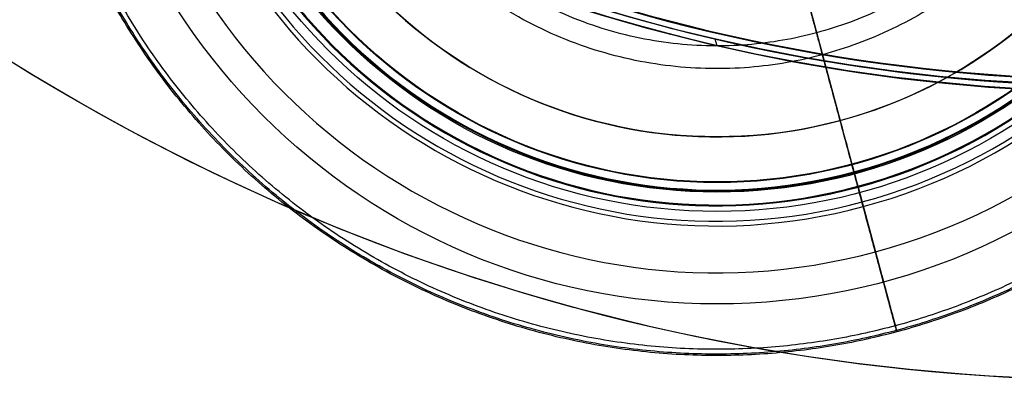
# Model space of a CAD drawing. Header units: millimetres. Extents: x -1033 to -333, y -38 to 662.
# Tile 2 of 256: x -866 to -703, y -38 to 22. Entities that reach past the tile are written whole.
import ezdxf

# ---------------------------------------------------------------- set-up
doc = ezdxf.new("R2010")
doc.units = ezdxf.units.MM
doc.header["$MEASUREMENT"] = 0
doc.layers.add('Výchozí', color=7, linetype='Continuous', true_color=0x000000)

msp = doc.modelspace()

# ---------------------------------------------------------------- linework, layer by layer
at = {"layer": 'Výchozí', "color": 9, "true_color": 0xbfbfbf}
for p, q in [((-770.92, 157.51, -1641.24), (-729.93, 4.9, -1641.24)), ((-750.76, 18.5, -73), (-750.42, 17.39, -73)), ((-729.93, 4.9, -1641.24), (-729.93, 4.89, -1637.6)), ((-726.99, -6.03, -1624.42), (-724.06, -16.93, -1620.12)), ((-726.95, -6.19, -1598.63), (-724.06, -16.93, -1602.86)), ((-726.95, -6.19, -1590.96), (-724.06, -16.93, -1586.72)), ((-726.95, -6.19, -1565.23), (-724.06, -16.93, -1569.46)), ((-726.95, -6.19, -1557.56), (-724.06, -16.93, -1553.32)), ((-726.95, -6.19, -1531.83), (-724.06, -16.93, -1536.06)), ((-726.95, -6.19, -1524.16), (-724.06, -16.93, -1519.92)), ((-726.95, -6.19, -1498.43), (-724.06, -16.93, -1502.67)), ((-726.95, -6.19, -1490.76), (-724.06, -16.93, -1486.52)), ((-726.95, -6.19, -1465.03), (-724.06, -16.93, -1469.27)), ((-726.95, -6.19, -1457.36), (-724.06, -16.93, -1453.13)), ((-726.08, -9.41, -1432.9), (-724.06, -16.93, -1435.87))]:
    msp.add_line(p, q, dxfattribs=at)
for centre, radius in [((-682.63, 311.72, -122.5), 350), ((-682.65, 311.69, -97.5), 302), ((-682.65, 311.69, -97.5), 301), ((-750.42, 81.2, -1611.49), 106.79), ((-750.42, 81.2, -1578.09), 106.79), ((-750.42, 81.2, -1544.69), 106.79), ((-750.42, 81.2, -1511.29), 106.79), ((-750.42, 81.2, -1477.9), 106.79), ((-750.42, 81.2, -1444.5), 106.79), ((-750.42, 81.2, -1428.58), 91.42), ((-750.42, 81.2, -1594.79), 88.19), ((-750.42, 81.2, -1561.39), 88.19), ((-750.42, 81.2, -1527.99), 88.19), ((-750.42, 81.2, -1494.6), 88.19), ((-750.42, 81.2, -1461.2), 88.19), ((-750.42, 81.2, -1216.87), 86.61), ((-750.42, 81.2, -1324.81), 86.51), ((-750.42, 81.2, -1639.42), 79.01)]:
    msp.add_circle(centre, radius, dxfattribs=at)
for centre, radius, start, end in [((-682.63, 311.72, -123), 350, 287.2155, 107.2155), ((-682.63, 311.72, -122), 350, 287.2155, 107.2155), ((-682.63, 311.72, -122), 350, 107.2155, 270), ((-682.63, 311.72, -123), 350, 107.2155, 270), ((-682.65, 311.69, -122), 302, 106.3172, 286.3172), ((-682.65, 311.69, -73), 302, 108.8853, 286.9817), ((-682.65, 311.69, -73), 301, 108.8853, 286.9817), ((-682.65, 311.69, -122), 301, 108.8853, 288.8853), ((-682.65, 311.69, -76), 300, 108.1559, 286.2586), ((-682.65, 311.69, -73), 300, 108.1559, 286.2586), ((-682.65, 311.69, -74.5), 300, 108.1559, 286.2586), ((-682.65, 311.69, -119), 299.89, 108.1688, 286.2457), ((-682.65, 311.69, -122), 299.89, 108.1688, 286.2457), ((-682.65, 311.69, -120.5), 299.89, 108.1688, 286.2457), ((-750.42, 81.2, -1620.12), 101.61, 285.0354, 105.0354), ((-750.42, 81.2, -1602.86), 101.61, 285.0354, 105.0354), ((-750.42, 81.2, -1586.72), 101.61, 285.0354, 105.0354), ((-750.42, 81.2, -1569.46), 101.61, 285.0354, 105.0354), ((-750.42, 81.2, -1553.32), 101.61, 285.0354, 105.0354), ((-750.42, 81.2, -1536.06), 101.61, 285.0354, 105.0354), ((-750.42, 81.2, -1519.92), 101.61, 285.0354, 105.0354), ((-750.42, 81.2, -1502.67), 101.61, 285.0354, 105.0354), ((-750.42, 81.2, -1486.52), 101.61, 285.0354, 105.0354), ((-750.42, 81.2, -1469.27), 101.61, 285.0354, 105.0354), ((-750.42, 81.2, -1453.13), 101.61, 285.0354, 105.0354), ((-750.42, 81.2, -1435.87), 101.61, 285.0354, 105.0354), ((-750.42, 81.2, -1432.9), 93.82, 285.0354, 105.0354), ((-750.42, 81.2, -1598.63), 90.48, 285.0354, 105.0354), ((-750.42, 81.2, -1590.96), 90.48, 285.0354, 105.0354), ((-750.42, 81.2, -1565.23), 90.48, 285.0354, 105.0354), ((-750.42, 81.2, -1557.56), 90.48, 285.0354, 105.0354), ((-750.42, 81.2, -1531.83), 90.48, 285.0354, 105.0354), ((-750.42, 81.2, -1524.16), 90.48, 285.0354, 105.0354), ((-750.42, 81.2, -1498.43), 90.48, 285.0354, 105.0354), ((-750.42, 81.2, -1490.76), 90.48, 285.0354, 105.0354), ((-750.42, 81.2, -1465.03), 90.48, 285.0354, 105.0354), ((-750.42, 81.2, -1457.36), 90.48, 285.0354, 105.0354), ((-750.42, 81.2, -1624.42), 90.33, 285.0354, 105.0354), ((-750.42, 81.2, -1637.6), 79.01, 285.0354, 105.0354), ((-750.42, 81.2, -1641.24), 79.01, 285.0354, 105.0354), ((-750.42, 81.2, -1641.24), 79.01, 105.0354, 285.0354), ((-750.42, 81.2, -1424.86), 93.03, 285.0354, 15.0354), ((-750.42, 81.2, -1322.31), 87.84, 285.0354, 15.0354), ((-750.42, 81.2, -1327.31), 87.86, 285.0354, 15.0354), ((-750.42, 81.2, -1219.36), 87.94, 285.0354, 15.0354), ((-750.42, 81.2, -1214.35), 87.99, 285.0354, 15.0354), ((-750.42, 81.2, -1637.6), 79.01, 195.0354, 285.0354), ((-750.42, 81.2, -1590.96), 90.48, 195.0354, 285.0354), ((-750.42, 81.2, -1598.63), 90.48, 195.0354, 285.0354), ((-750.42, 81.2, -1557.56), 90.48, 195.0354, 285.0354), ((-750.42, 81.2, -1565.23), 90.48, 195.0354, 285.0354), ((-750.42, 81.2, -1524.16), 90.48, 195.0354, 285.0354), ((-750.42, 81.2, -1531.83), 90.48, 195.0354, 285.0354), ((-750.42, 81.2, -1490.76), 90.48, 195.0354, 285.0354), ((-750.42, 81.2, -1498.43), 90.48, 195.0354, 285.0354), ((-750.42, 81.2, -1457.36), 90.48, 195.0354, 285.0354), ((-750.42, 81.2, -1465.03), 90.48, 195.0354, 285.0354), ((-750.42, 81.2, -1624.42), 90.33, 195.0354, 285.0354), ((-750.42, 81.2, -1214.35), 87.99, 195.0354, 285.0354), ((-750.42, 81.2, -1219.36), 87.94, 195.0354, 285.0354), ((-750.42, 81.2, -1327.31), 87.86, 195.0354, 285.0354), ((-750.42, 81.2, -1322.31), 87.84, 195.0354, 285.0354), ((-750.42, 81.2, -1432.9), 93.82, 195.0354, 285.0354), ((-750.42, 81.2, -1424.86), 93.03, 195.0354, 285.0354), ((-750.42, 81.2, -1602.86), 101.61, 195.0354, 285.0354), ((-750.42, 81.2, -1620.12), 101.61, 195.0354, 285.0354), ((-750.42, 81.2, -1569.46), 101.61, 195.0354, 285.0354), ((-750.42, 81.2, -1586.72), 101.61, 195.0354, 285.0354), ((-750.42, 81.2, -1536.06), 101.61, 195.0354, 285.0354), ((-750.42, 81.2, -1553.32), 101.61, 195.0354, 285.0354), ((-750.42, 81.2, -1502.67), 101.61, 195.0354, 285.0354), ((-750.42, 81.2, -1519.92), 101.61, 195.0354, 285.0354), ((-750.42, 81.2, -1469.27), 101.61, 195.0354, 285.0354), ((-750.42, 81.2, -1486.52), 101.61, 195.0354, 285.0354), ((-750.42, 81.2, -1435.87), 101.61, 195.0354, 285.0354), ((-750.42, 81.2, -1453.13), 101.61, 195.0354, 285.0354)]:
    msp.add_arc(centre, radius, start, end, dxfattribs=at)
at = {"layer": 'Výchozí', "color": 9, "true_color": 0xbfbfbf, "extrusion": (0.965766, 0.259416, -4.76316e-16)}
for centre, radius, start, end in [((176.31, -1641.41, -703.67), 18.18, 12.1087, 69.1846), ((183.58, -1324.81, -703.67), 3, 303.2853, 56.2453), ((183.48, -1216.87, -703.67), 3, 303.8644, 57.1548), ((180.56, -1594.79, -703.67), 4.35, 298.1515, 61.8485), ((180.56, -1561.39, -703.67), 4.35, 298.1515, 61.8485), ((180.56, -1527.99, -703.67), 4.35, 298.1515, 61.8485), ((180.56, -1494.6, -703.67), 4.35, 298.1515, 61.8485), ((180.56, -1461.2, -703.67), 4.35, 298.1515, 61.8485), ((176.57, -1428.58, -703.67), 5.1, 302.0031, 46.818), ((176.07, -1611.49, -703.67), 9.77, 180, 242.0445), ((176.07, -1611.49, -703.67), 9.77, 117.9555, 180), ((176.07, -1578.09, -703.67), 9.77, 180, 242.0445), ((176.07, -1578.09, -703.67), 9.77, 117.9555, 180), ((176.07, -1544.69, -703.67), 9.77, 180, 242.0445), ((176.07, -1544.69, -703.67), 9.77, 117.9555, 180), ((176.07, -1511.29, -703.67), 9.77, 180, 242.0445), ((176.07, -1511.29, -703.67), 9.77, 117.9555, 180), ((176.07, -1477.9, -703.67), 9.77, 180, 242.0445), ((176.07, -1477.9, -703.67), 9.77, 117.9555, 180), ((176.07, -1444.5, -703.67), 9.77, 180, 242.0445), ((176.07, -1444.5, -703.67), 9.77, 117.9555, 180)]:
    msp.add_arc(centre, radius, start, end, dxfattribs=at)
at = {"layer": 'Výchozí', "color": 9, "true_color": 0xbfbfbf}
for points, weights, knots in [([(-639, 111.13, -1270.86), (-668.93, 222.55, -1270.86), (-780.35, 192.62, -1270.86), (-891.77, 162.69, -1270.86), (-861.85, 51.27, -1270.86), (-831.92, -60.15, -1270.86), (-720.49, -30.22, -1270.86), (-609.07, -0.29, -1270.86), (-639, 111.13, -1270.86)], [1, 0.707106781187, 1, 0.707106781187, 1, 0.707106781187, 1, 0.707106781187, 1], [0, 0, 0, 230.806952, 230.806952, 461.613905, 461.613905, 692.420857, 692.420857, 923.22781, 923.22781, 923.22781]), ([(-639.23, 111.07, -1374.78), (-669.1, 222.26, -1374.78), (-780.29, 192.39, -1374.78), (-891.48, 162.52, -1374.78), (-861.61, 51.33, -1374.78), (-831.75, -59.85, -1374.78), (-720.56, -29.99, -1374.78), (-609.37, -0.12, -1374.78), (-639.23, 111.07, -1374.78)], [1, 0.707106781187, 1, 0.707106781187, 1, 0.707106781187, 1, 0.707106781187, 1], [0, 0, 0, 233.507363, 233.507363, 467.014727, 467.014727, 700.52209, 700.52209, 934.029453, 934.029453, 934.029453]), ([(-640, 110.86, -1153.13), (-669.66, 221.29, -1153.13), (-780.08, 191.63, -1153.13), (-890.51, 161.96, -1153.13), (-860.85, 51.54, -1153.13), (-831.19, -58.88, -1153.13), (-720.76, -29.22, -1153.13), (-610.34, 0.44, -1153.13), (-640, 110.86, -1153.13)], [1, 0.707106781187, 1, 0.707106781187, 1, 0.707106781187, 1, 0.707106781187, 1], [0, 0, 0, 243.405533, 243.405533, 486.811065, 486.811065, 730.216598, 730.216598, 973.62213, 973.62213, 973.62213]), ([(-685.06, 98.76, -1105.55), (-702.62, 164.12, -1105.55), (-767.98, 146.56, -1105.55), (-833.34, 129, -1105.55), (-815.78, 63.64, -1105.55), (-798.23, -1.72, -1105.55), (-732.87, 15.84, -1105.55), (-667.51, 33.4, -1105.55), (-685.06, 98.76, -1105.55)], [1, 0.707106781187, 1, 0.707106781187, 1, 0.707106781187, 1, 0.707106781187, 1], [0, 0, 0, 243.405533, 243.405533, 486.811065, 486.811065, 730.216598, 730.216598, 973.62213, 973.62213, 973.62213]), ([(-688.7, 97.78, -1099.81), (-705.28, 159.5, -1099.81), (-767, 142.92, -1099.81), (-828.73, 126.35, -1099.81), (-812.15, 64.62, -1099.81), (-795.57, 2.9, -1099.81), (-733.84, 19.48, -1099.81), (-672.12, 36.06, -1099.81), (-688.7, 97.78, -1099.81)], [0.991161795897, 0.700857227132, 0.991161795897, 0.700857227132, 0.991161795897, 0.700857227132, 0.991161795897, 0.700857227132, 0.991161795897], [-3.141593, -3.141593, -3.141593, -1.570796, -1.570796, 0, 0, 1.570796, 1.570796, 3.141593, 3.141593, 3.141593]), ([(-727.6, -3.77, -1214.35), (-718.85, -36.34, -1192.58), (-720.76, -29.22, -1153.13), (-722.67, -22.11, -1113.68), (-732.87, 15.84, -1105.55)], [1, 0.830363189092, 1, 0.830363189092, 1], [0, 0, 0, 95.093633, 95.093633, 190.187266, 190.187266, 190.187266]), ([(-727.64, -3.63, -1322.31), (-720.5, -30.19, -1303.93), (-720.49, -30.22, -1270.86), (-720.49, -30.25, -1237.79), (-727.61, -3.73, -1219.36)], [1, 0.882166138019, 1, 0.882166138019, 1], [0, 0, 0, 76.070394, 76.070394, 152.140788, 152.140788, 152.140788]), ([(-726.29, -8.65, -1424.86), (-720.14, -31.56, -1405.41), (-720.56, -29.99, -1374.78), (-720.98, -28.42, -1344.15), (-727.63, -3.65, -1327.31)], [1, 0.892268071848, 1, 0.892268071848, 1], [0, 0, 0, 70.096579, 70.096579, 140.193159, 140.193159, 140.193159])]:
    msp.add_rational_spline(points, weights, degree=2, knots=knots, dxfattribs=at)
msp.add_rational_spline([(-732.87, 15.84, -1105.55), (-733.71, 18.98, -1099.4), (-735.08, 24.09, -1094.87)], [1, 0.982323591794, 1], degree=2, dxfattribs=at)

doc.saveas('drawing.dxf')
